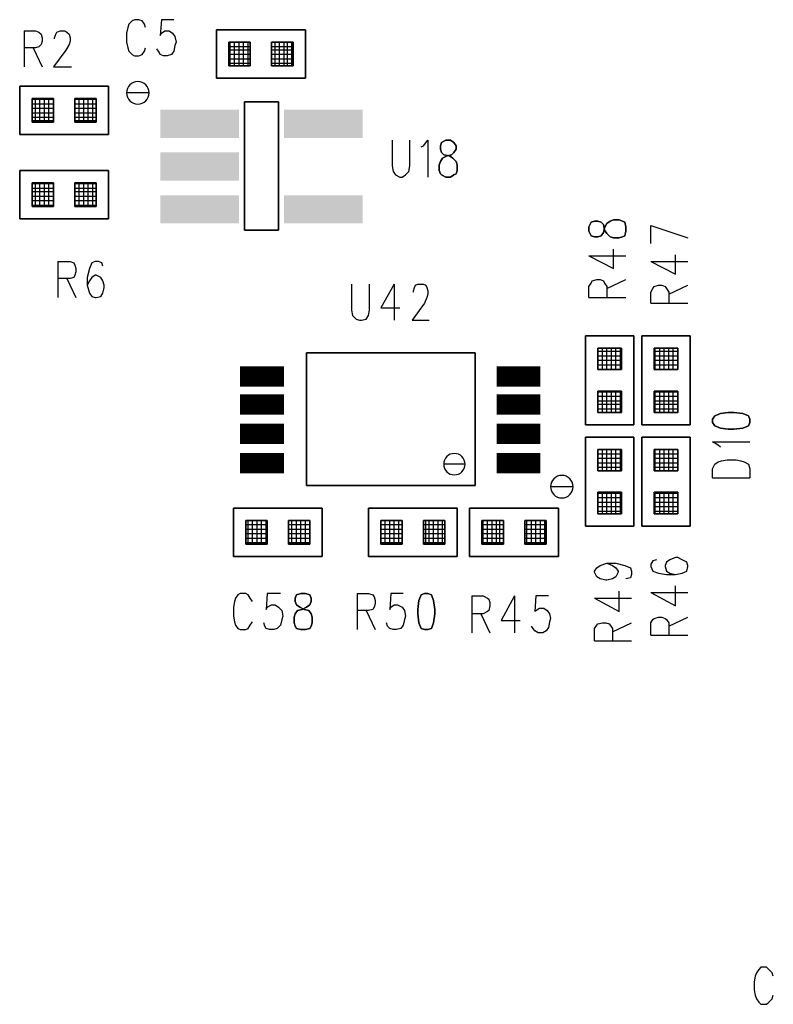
# Model space of a CAD drawing. Extents: x 12 to 27.9, y 10.8 to 21.2.
# Tile 22 of 32: x 21.268 to 21.938, y 15.033 to 15.908. Entities that reach past the tile are written whole.
import ezdxf

# ---------------------------------------------------------------- set-up
doc = ezdxf.new("R2010")
doc.units = 0
doc.layers.add('ASSYDWGBOT_pho', color=1, linetype='CONTINUOUS')

msp = doc.modelspace()

# ---------------------------------------------------------------- linework, layer by layer
at = {"layer": 'ASSYDWGBOT_pho'}
for points in [[(21.37, 15.908), (21.368, 15.907)], [(21.374, 15.908), (21.37, 15.908)], [(21.377, 15.907), (21.374, 15.908)], [(21.394, 15.908), (21.393, 15.894)], [(21.405, 15.908), (21.394, 15.908)], [(21.364, 15.901), (21.363, 15.896)], [(21.365, 15.904), (21.364, 15.901)], [(21.368, 15.907), (21.365, 15.904)], [(21.379, 15.904), (21.377, 15.907)], [(21.38, 15.901), (21.379, 15.904)], [(21.272, 15.898), (21.272, 15.866)], [(21.272, 15.898), (21.282, 15.898)], [(21.282, 15.898), (21.285, 15.897)], [(21.285, 15.897), (21.287, 15.895)], [(21.287, 15.895), (21.288, 15.892)], [(21.288, 15.892), (21.288, 15.889)], [(21.299, 15.892), (21.3, 15.895)], [(21.299, 15.891), (21.299, 15.892)], [(21.3, 15.895), (21.301, 15.897)], [(21.301, 15.897), (21.304, 15.898)], [(21.304, 15.898), (21.308, 15.898)], [(21.308, 15.898), (21.31, 15.897)], [(21.31, 15.897), (21.312, 15.895)], [(21.312, 15.895), (21.313, 15.892)], [(21.313, 15.892), (21.313, 15.889)], [(21.363, 15.896), (21.363, 15.888)], [(21.393, 15.894), (21.394, 15.896)], [(21.394, 15.896), (21.397, 15.898)], [(21.397, 15.898), (21.401, 15.898)], [(21.401, 15.898), (21.404, 15.896)], [(21.404, 15.896), (21.406, 15.893)], [(21.406, 15.893), (21.407, 15.888)], [(21.282, 15.883), (21.272, 15.883)], [(21.28, 15.883), (21.288, 15.866)], [(21.285, 15.884), (21.282, 15.883)], [(21.287, 15.886), (21.285, 15.884)], [(21.288, 15.889), (21.287, 15.886)], [(21.312, 15.886), (21.309, 15.881)], [(21.313, 15.889), (21.312, 15.886)], [(21.363, 15.888), (21.364, 15.883)], [(21.364, 15.883), (21.365, 15.88)], [(21.379, 15.88), (21.38, 15.883)], [(21.392, 15.879), (21.39, 15.882)], [(21.406, 15.885), (21.405, 15.88)], [(21.407, 15.888), (21.406, 15.885)], [(21.473, 15.884), (21.454, 15.884)], [(21.473, 15.884), (21.454, 15.884)], [(21.455, 15.867), (21.455, 15.888)], [(21.455, 15.867), (21.455, 15.888)], [(21.459, 15.867), (21.459, 15.888)], [(21.459, 15.867), (21.459, 15.888)], [(21.463, 15.867), (21.463, 15.888)], [(21.463, 15.867), (21.463, 15.888)], [(21.467, 15.867), (21.467, 15.888)], [(21.467, 15.867), (21.467, 15.888)], [(21.471, 15.867), (21.471, 15.888)], [(21.471, 15.867), (21.471, 15.888)], [(21.511, 15.884), (21.492, 15.884)], [(21.511, 15.884), (21.492, 15.884)], [(21.495, 15.867), (21.495, 15.888)], [(21.495, 15.867), (21.495, 15.888)], [(21.499, 15.867), (21.499, 15.888)], [(21.499, 15.867), (21.499, 15.888)], [(21.503, 15.867), (21.503, 15.888)], [(21.503, 15.867), (21.503, 15.888)], [(21.506, 15.867), (21.506, 15.888)], [(21.506, 15.867), (21.506, 15.888)], [(21.51, 15.867), (21.51, 15.888)], [(21.51, 15.867), (21.51, 15.888)], [(21.309, 15.881), (21.298, 15.866)], [(21.365, 15.88), (21.368, 15.877)], [(21.368, 15.877), (21.37, 15.876)], [(21.37, 15.876), (21.374, 15.876)], [(21.374, 15.876), (21.377, 15.877)], [(21.377, 15.877), (21.379, 15.88)], [(21.393, 15.877), (21.392, 15.879)], [(21.396, 15.876), (21.393, 15.877)], [(21.399, 15.876), (21.396, 15.876)], [(21.403, 15.877), (21.399, 15.876)], [(21.405, 15.88), (21.403, 15.877)], [(21.473, 15.881), (21.454, 15.881)], [(21.473, 15.881), (21.454, 15.881)], [(21.473, 15.877), (21.454, 15.877)], [(21.473, 15.877), (21.454, 15.877)], [(21.473, 15.873), (21.454, 15.873)], [(21.473, 15.873), (21.454, 15.873)], [(21.511, 15.881), (21.492, 15.881)], [(21.511, 15.881), (21.492, 15.881)], [(21.511, 15.877), (21.492, 15.877)], [(21.511, 15.877), (21.492, 15.877)], [(21.511, 15.873), (21.492, 15.873)], [(21.511, 15.873), (21.492, 15.873)], [(21.298, 15.866), (21.314, 15.866)], [(21.473, 15.869), (21.454, 15.869)], [(21.473, 15.869), (21.454, 15.869)], [(21.511, 15.869), (21.492, 15.869)], [(21.511, 15.869), (21.492, 15.869)], [(21.282, 15.817), (21.282, 15.838)], [(21.282, 15.817), (21.282, 15.838)], [(21.286, 15.817), (21.286, 15.838)], [(21.286, 15.817), (21.286, 15.838)], [(21.29, 15.817), (21.29, 15.838)], [(21.29, 15.817), (21.29, 15.838)], [(21.294, 15.817), (21.294, 15.838)], [(21.294, 15.817), (21.294, 15.838)], [(21.298, 15.817), (21.298, 15.838)], [(21.298, 15.817), (21.298, 15.838)], [(21.317, 15.817), (21.317, 15.838)], [(21.317, 15.817), (21.317, 15.838)], [(21.321, 15.817), (21.321, 15.838)], [(21.321, 15.817), (21.321, 15.838)], [(21.325, 15.817), (21.325, 15.838)], [(21.325, 15.817), (21.325, 15.838)], [(21.329, 15.817), (21.329, 15.838)], [(21.329, 15.817), (21.329, 15.838)], [(21.333, 15.817), (21.333, 15.838)], [(21.333, 15.817), (21.333, 15.838)], [(21.298, 15.837), (21.279, 15.837)], [(21.298, 15.837), (21.279, 15.837)], [(21.298, 15.833), (21.279, 15.833)], [(21.298, 15.833), (21.279, 15.833)], [(21.298, 15.829), (21.279, 15.829)], [(21.298, 15.829), (21.279, 15.829)], [(21.336, 15.837), (21.317, 15.837)], [(21.336, 15.837), (21.317, 15.837)], [(21.336, 15.833), (21.317, 15.833)], [(21.336, 15.833), (21.317, 15.833)], [(21.336, 15.829), (21.317, 15.829)], [(21.336, 15.829), (21.317, 15.829)], [(21.298, 15.825), (21.279, 15.825)], [(21.298, 15.825), (21.279, 15.825)], [(21.298, 15.821), (21.279, 15.821)], [(21.298, 15.821), (21.279, 15.821)], [(21.336, 15.825), (21.317, 15.825)], [(21.336, 15.825), (21.317, 15.825)], [(21.336, 15.821), (21.317, 15.821)], [(21.336, 15.821), (21.317, 15.821)], [(21.298, 15.818), (21.279, 15.818)], [(21.298, 15.818), (21.279, 15.818)], [(21.336, 15.818), (21.317, 15.818)], [(21.336, 15.818), (21.317, 15.818)], [(21.599, 15.801), (21.599, 15.778)], [(21.615, 15.778), (21.615, 15.801)], [(21.625, 15.795), (21.627, 15.796)], [(21.627, 15.796), (21.631, 15.801)], [(21.631, 15.801), (21.631, 15.768)], [(21.599, 15.778), (21.6, 15.773)], [(21.614, 15.773), (21.615, 15.778)], [(21.6, 15.773), (21.602, 15.77)], [(21.602, 15.77), (21.606, 15.768)], [(21.606, 15.768), (21.608, 15.768)], [(21.608, 15.768), (21.611, 15.77)], [(21.611, 15.77), (21.614, 15.773)], [(21.298, 15.762), (21.279, 15.762)], [(21.298, 15.762), (21.279, 15.762)], [(21.282, 15.742), (21.282, 15.763)], [(21.282, 15.742), (21.282, 15.763)], [(21.286, 15.742), (21.286, 15.763)], [(21.286, 15.742), (21.286, 15.763)], [(21.29, 15.742), (21.29, 15.763)], [(21.29, 15.742), (21.29, 15.763)], [(21.294, 15.742), (21.294, 15.763)], [(21.294, 15.742), (21.294, 15.763)], [(21.298, 15.742), (21.298, 15.763)], [(21.298, 15.742), (21.298, 15.763)], [(21.317, 15.742), (21.317, 15.763)], [(21.317, 15.742), (21.317, 15.763)], [(21.336, 15.762), (21.317, 15.762)], [(21.336, 15.762), (21.317, 15.762)], [(21.321, 15.742), (21.321, 15.763)], [(21.321, 15.742), (21.321, 15.763)], [(21.325, 15.742), (21.325, 15.763)], [(21.325, 15.742), (21.325, 15.763)], [(21.329, 15.742), (21.329, 15.763)], [(21.329, 15.742), (21.329, 15.763)], [(21.333, 15.742), (21.333, 15.763)], [(21.333, 15.742), (21.333, 15.763)], [(21.298, 15.758), (21.279, 15.758)], [(21.298, 15.758), (21.279, 15.758)], [(21.298, 15.755), (21.279, 15.755)], [(21.298, 15.755), (21.279, 15.755)], [(21.298, 15.751), (21.279, 15.751)], [(21.298, 15.751), (21.279, 15.751)], [(21.336, 15.758), (21.317, 15.758)], [(21.336, 15.758), (21.317, 15.758)], [(21.336, 15.755), (21.317, 15.755)], [(21.336, 15.755), (21.317, 15.755)], [(21.336, 15.751), (21.317, 15.751)], [(21.336, 15.751), (21.317, 15.751)], [(21.298, 15.747), (21.279, 15.747)], [(21.298, 15.747), (21.279, 15.747)], [(21.298, 15.743), (21.279, 15.743)], [(21.298, 15.743), (21.279, 15.743)], [(21.336, 15.747), (21.317, 15.747)], [(21.336, 15.747), (21.317, 15.747)], [(21.336, 15.743), (21.317, 15.743)], [(21.336, 15.743), (21.317, 15.743)], [(21.829, 15.725), (21.862, 15.714)], [(21.829, 15.709), (21.829, 15.725)], [(21.774, 15.698), (21.796, 15.687)], [(21.774, 15.698), (21.807, 15.698)], [(21.796, 15.687), (21.796, 15.704)], [(21.851, 15.682), (21.851, 15.699)], [(21.302, 15.693), (21.302, 15.661)], [(21.302, 15.693), (21.313, 15.693)], [(21.313, 15.693), (21.316, 15.692)], [(21.316, 15.692), (21.317, 15.69)], [(21.317, 15.69), (21.318, 15.687)], [(21.332, 15.692), (21.33, 15.687)], [(21.335, 15.693), (21.332, 15.692)], [(21.338, 15.693), (21.335, 15.693)], [(21.341, 15.692), (21.338, 15.693)], [(21.342, 15.689), (21.341, 15.692)], [(21.829, 15.693), (21.851, 15.682)], [(21.829, 15.693), (21.862, 15.693)], [(21.317, 15.681), (21.316, 15.679)], [(21.318, 15.684), (21.317, 15.681)], [(21.318, 15.687), (21.318, 15.684)], [(21.33, 15.687), (21.328, 15.679)], [(21.335, 15.681), (21.332, 15.679)], [(21.336, 15.681), (21.335, 15.681)], [(21.34, 15.679), (21.336, 15.681)], [(21.313, 15.678), (21.302, 15.678)], [(21.31, 15.678), (21.318, 15.661)], [(21.316, 15.679), (21.313, 15.678)], [(21.328, 15.679), (21.328, 15.672)], [(21.33, 15.676), (21.328, 15.672)], [(21.328, 15.672), (21.33, 15.665)], [(21.332, 15.679), (21.33, 15.676)], [(21.342, 15.676), (21.34, 15.679)], [(21.343, 15.672), (21.342, 15.676)], [(21.343, 15.67), (21.343, 15.672)], [(21.563, 15.673), (21.563, 15.65)], [(21.579, 15.65), (21.579, 15.673)], [(21.601, 15.673), (21.589, 15.652)], [(21.601, 15.673), (21.601, 15.641)], [(21.619, 15.67), (21.62, 15.672)], [(21.62, 15.672), (21.622, 15.673)], [(21.622, 15.673), (21.627, 15.673)], [(21.627, 15.673), (21.629, 15.672)], [(21.629, 15.672), (21.63, 15.67)], [(21.774, 15.671), (21.776, 15.674)], [(21.776, 15.674), (21.777, 15.676)], [(21.777, 15.676), (21.781, 15.677)], [(21.781, 15.677), (21.784, 15.677)], [(21.784, 15.677), (21.787, 15.676)], [(21.787, 15.676), (21.788, 15.674)], [(21.788, 15.674), (21.79, 15.671)], [(21.79, 15.669), (21.807, 15.677)], [(21.832, 15.671), (21.836, 15.672)], [(21.836, 15.672), (21.839, 15.672)], [(21.839, 15.672), (21.842, 15.671)], [(21.845, 15.664), (21.862, 15.672)], [(21.33, 15.665), (21.332, 15.662)], [(21.34, 15.662), (21.342, 15.665)], [(21.342, 15.665), (21.343, 15.67)], [(21.618, 15.667), (21.619, 15.67)], [(21.618, 15.666), (21.618, 15.667)], [(21.63, 15.67), (21.631, 15.667)], [(21.631, 15.664), (21.63, 15.661)], [(21.631, 15.667), (21.631, 15.664)], [(21.774, 15.661), (21.774, 15.671)], [(21.79, 15.671), (21.79, 15.661)], [(21.829, 15.666), (21.831, 15.669)], [(21.829, 15.656), (21.829, 15.666)], [(21.831, 15.669), (21.832, 15.671)], [(21.842, 15.671), (21.843, 15.669)], [(21.843, 15.669), (21.845, 15.666)], [(21.845, 15.666), (21.845, 15.656)], [(21.332, 15.662), (21.335, 15.661)], [(21.335, 15.661), (21.336, 15.661)], [(21.336, 15.661), (21.34, 15.662)], [(21.628, 15.656), (21.617, 15.641)], [(21.63, 15.661), (21.628, 15.656)], [(21.774, 15.661), (21.807, 15.661)], [(21.829, 15.656), (21.862, 15.656)], [(21.563, 15.65), (21.564, 15.645)], [(21.578, 15.645), (21.579, 15.65)], [(21.589, 15.652), (21.606, 15.652)], [(21.564, 15.645), (21.567, 15.642)], [(21.567, 15.642), (21.57, 15.641)], [(21.57, 15.641), (21.572, 15.641)], [(21.572, 15.641), (21.576, 15.642)], [(21.576, 15.642), (21.578, 15.645)], [(21.617, 15.641), (21.632, 15.641)], [(21.782, 15.597), (21.782, 15.616)], [(21.782, 15.597), (21.782, 15.616)], [(21.803, 15.613), (21.782, 15.613)], [(21.803, 15.613), (21.782, 15.613)], [(21.786, 15.597), (21.786, 15.616)], [(21.786, 15.597), (21.786, 15.616)], [(21.79, 15.597), (21.79, 15.616)], [(21.79, 15.597), (21.79, 15.616)], [(21.794, 15.597), (21.794, 15.616)], [(21.794, 15.597), (21.794, 15.616)], [(21.798, 15.597), (21.798, 15.616)], [(21.798, 15.597), (21.798, 15.616)], [(21.802, 15.597), (21.802, 15.616)], [(21.802, 15.597), (21.802, 15.616)], [(21.853, 15.613), (21.832, 15.613)], [(21.853, 15.613), (21.832, 15.613)], [(21.833, 15.597), (21.833, 15.616)], [(21.833, 15.597), (21.833, 15.616)], [(21.837, 15.597), (21.837, 15.616)], [(21.837, 15.597), (21.837, 15.616)], [(21.841, 15.597), (21.841, 15.616)], [(21.841, 15.597), (21.841, 15.616)], [(21.845, 15.597), (21.845, 15.616)], [(21.845, 15.597), (21.845, 15.616)], [(21.849, 15.597), (21.849, 15.616)], [(21.849, 15.597), (21.849, 15.616)], [(21.853, 15.597), (21.853, 15.616)], [(21.853, 15.597), (21.853, 15.616)], [(21.803, 15.609), (21.782, 15.609)], [(21.803, 15.609), (21.782, 15.609)], [(21.803, 15.605), (21.782, 15.605)], [(21.803, 15.605), (21.782, 15.605)], [(21.853, 15.609), (21.832, 15.609)], [(21.853, 15.609), (21.832, 15.609)], [(21.853, 15.605), (21.832, 15.605)], [(21.853, 15.605), (21.832, 15.605)], [(21.803, 15.601), (21.782, 15.601)], [(21.803, 15.601), (21.782, 15.601)], [(21.803, 15.597), (21.782, 15.597)], [(21.803, 15.597), (21.782, 15.597)], [(21.853, 15.601), (21.832, 15.601)], [(21.853, 15.601), (21.832, 15.601)], [(21.853, 15.597), (21.832, 15.597)], [(21.853, 15.597), (21.832, 15.597)], [(21.782, 15.559), (21.782, 15.578)], [(21.782, 15.559), (21.782, 15.578)], [(21.803, 15.577), (21.782, 15.577)], [(21.803, 15.577), (21.782, 15.577)], [(21.786, 15.559), (21.786, 15.578)], [(21.786, 15.559), (21.786, 15.578)], [(21.79, 15.559), (21.79, 15.578)], [(21.79, 15.559), (21.79, 15.578)], [(21.794, 15.559), (21.794, 15.578)], [(21.794, 15.559), (21.794, 15.578)], [(21.798, 15.559), (21.798, 15.578)], [(21.798, 15.559), (21.798, 15.578)], [(21.802, 15.559), (21.802, 15.578)], [(21.802, 15.559), (21.802, 15.578)], [(21.853, 15.577), (21.832, 15.577)], [(21.853, 15.577), (21.832, 15.577)], [(21.833, 15.559), (21.833, 15.578)], [(21.833, 15.559), (21.833, 15.578)], [(21.837, 15.559), (21.837, 15.578)], [(21.837, 15.559), (21.837, 15.578)], [(21.841, 15.559), (21.841, 15.578)], [(21.841, 15.559), (21.841, 15.578)], [(21.845, 15.559), (21.845, 15.578)], [(21.845, 15.559), (21.845, 15.578)], [(21.849, 15.559), (21.849, 15.578)], [(21.849, 15.559), (21.849, 15.578)], [(21.853, 15.559), (21.853, 15.578)], [(21.853, 15.559), (21.853, 15.578)], [(21.803, 15.573), (21.782, 15.573)], [(21.803, 15.573), (21.782, 15.573)], [(21.803, 15.569), (21.782, 15.569)], [(21.803, 15.569), (21.782, 15.569)], [(21.853, 15.573), (21.832, 15.573)], [(21.853, 15.573), (21.832, 15.573)], [(21.853, 15.569), (21.832, 15.569)], [(21.853, 15.569), (21.832, 15.569)], [(21.803, 15.566), (21.782, 15.566)], [(21.803, 15.566), (21.782, 15.566)], [(21.803, 15.562), (21.782, 15.562)], [(21.803, 15.562), (21.782, 15.562)], [(21.853, 15.566), (21.832, 15.566)], [(21.853, 15.566), (21.832, 15.566)], [(21.853, 15.562), (21.832, 15.562)], [(21.853, 15.562), (21.832, 15.562)], [(21.889, 15.53), (21.884, 15.533)], [(21.884, 15.533), (21.917, 15.533)], [(21.803, 15.526), (21.782, 15.526)], [(21.782, 15.507), (21.782, 15.526)], [(21.803, 15.526), (21.782, 15.526)], [(21.782, 15.507), (21.782, 15.526)], [(21.786, 15.507), (21.786, 15.526)], [(21.786, 15.507), (21.786, 15.526)], [(21.79, 15.507), (21.79, 15.526)], [(21.79, 15.507), (21.79, 15.526)], [(21.794, 15.507), (21.794, 15.526)], [(21.794, 15.507), (21.794, 15.526)], [(21.798, 15.507), (21.798, 15.526)], [(21.798, 15.507), (21.798, 15.526)], [(21.802, 15.507), (21.802, 15.526)], [(21.802, 15.507), (21.802, 15.526)], [(21.853, 15.526), (21.832, 15.526)], [(21.853, 15.526), (21.832, 15.526)], [(21.833, 15.507), (21.833, 15.526)], [(21.833, 15.507), (21.833, 15.526)], [(21.837, 15.507), (21.837, 15.526)], [(21.837, 15.507), (21.837, 15.526)], [(21.841, 15.507), (21.841, 15.526)], [(21.841, 15.507), (21.841, 15.526)], [(21.845, 15.507), (21.845, 15.526)], [(21.845, 15.507), (21.845, 15.526)], [(21.849, 15.507), (21.849, 15.526)], [(21.849, 15.507), (21.849, 15.526)], [(21.853, 15.507), (21.853, 15.526)], [(21.853, 15.507), (21.853, 15.526)], [(21.891, 15.528), (21.889, 15.53)], [(21.803, 15.522), (21.782, 15.522)], [(21.803, 15.522), (21.782, 15.522)], [(21.803, 15.518), (21.782, 15.518)], [(21.803, 15.518), (21.782, 15.518)], [(21.803, 15.514), (21.782, 15.514)], [(21.803, 15.514), (21.782, 15.514)], [(21.853, 15.522), (21.832, 15.522)], [(21.853, 15.522), (21.832, 15.522)], [(21.853, 15.518), (21.832, 15.518)], [(21.853, 15.518), (21.832, 15.518)], [(21.853, 15.514), (21.832, 15.514)], [(21.853, 15.514), (21.832, 15.514)], [(21.886, 15.513), (21.889, 15.515)], [(21.889, 15.515), (21.892, 15.516)], [(21.892, 15.516), (21.897, 15.517)], [(21.897, 15.517), (21.905, 15.517)], [(21.905, 15.517), (21.909, 15.516)], [(21.909, 15.516), (21.912, 15.515)], [(21.912, 15.515), (21.916, 15.513)], [(21.803, 15.51), (21.782, 15.51)], [(21.803, 15.51), (21.782, 15.51)], [(21.853, 15.51), (21.832, 15.51)], [(21.853, 15.51), (21.832, 15.51)], [(21.884, 15.509), (21.886, 15.513)], [(21.884, 15.501), (21.884, 15.509)], [(21.916, 15.513), (21.917, 15.509)], [(21.917, 15.509), (21.917, 15.501)], [(21.884, 15.501), (21.917, 15.501)], [(21.782, 15.469), (21.782, 15.488)], [(21.782, 15.469), (21.782, 15.488)], [(21.786, 15.469), (21.786, 15.488)], [(21.786, 15.469), (21.786, 15.488)], [(21.79, 15.469), (21.79, 15.488)], [(21.79, 15.469), (21.79, 15.488)], [(21.794, 15.469), (21.794, 15.488)], [(21.794, 15.469), (21.794, 15.488)], [(21.798, 15.469), (21.798, 15.488)], [(21.798, 15.469), (21.798, 15.488)], [(21.802, 15.469), (21.802, 15.488)], [(21.802, 15.469), (21.802, 15.488)], [(21.833, 15.469), (21.833, 15.488)], [(21.833, 15.469), (21.833, 15.488)], [(21.837, 15.469), (21.837, 15.488)], [(21.837, 15.469), (21.837, 15.488)], [(21.841, 15.469), (21.841, 15.488)], [(21.841, 15.469), (21.841, 15.488)], [(21.845, 15.469), (21.845, 15.488)], [(21.845, 15.469), (21.845, 15.488)], [(21.849, 15.469), (21.849, 15.488)], [(21.849, 15.469), (21.849, 15.488)], [(21.853, 15.469), (21.853, 15.488)], [(21.853, 15.469), (21.853, 15.488)], [(21.803, 15.487), (21.782, 15.487)], [(21.803, 15.487), (21.782, 15.487)], [(21.803, 15.483), (21.782, 15.483)], [(21.803, 15.483), (21.782, 15.483)], [(21.803, 15.479), (21.782, 15.479)], [(21.803, 15.479), (21.782, 15.479)], [(21.853, 15.487), (21.832, 15.487)], [(21.853, 15.487), (21.832, 15.487)], [(21.853, 15.483), (21.832, 15.483)], [(21.853, 15.483), (21.832, 15.483)], [(21.853, 15.479), (21.832, 15.479)], [(21.853, 15.479), (21.832, 15.479)], [(21.803, 15.475), (21.782, 15.475)], [(21.803, 15.475), (21.782, 15.475)], [(21.803, 15.471), (21.782, 15.471)], [(21.803, 15.471), (21.782, 15.471)], [(21.853, 15.475), (21.832, 15.475)], [(21.853, 15.475), (21.832, 15.475)], [(21.853, 15.471), (21.832, 15.471)], [(21.853, 15.471), (21.832, 15.471)], [(21.488, 15.463), (21.469, 15.463)], [(21.488, 15.463), (21.469, 15.463)], [(21.471, 15.442), (21.471, 15.463)], [(21.471, 15.442), (21.471, 15.463)], [(21.475, 15.442), (21.475, 15.463)], [(21.475, 15.442), (21.475, 15.463)], [(21.479, 15.442), (21.479, 15.463)], [(21.479, 15.442), (21.479, 15.463)], [(21.483, 15.442), (21.483, 15.463)], [(21.483, 15.442), (21.483, 15.463)], [(21.487, 15.442), (21.487, 15.463)], [(21.487, 15.442), (21.487, 15.463)], [(21.526, 15.463), (21.507, 15.463)], [(21.526, 15.463), (21.507, 15.463)], [(21.51, 15.442), (21.51, 15.463)], [(21.51, 15.442), (21.51, 15.463)], [(21.514, 15.442), (21.514, 15.463)], [(21.514, 15.442), (21.514, 15.463)], [(21.518, 15.442), (21.518, 15.463)], [(21.518, 15.442), (21.518, 15.463)], [(21.522, 15.442), (21.522, 15.463)], [(21.522, 15.442), (21.522, 15.463)], [(21.608, 15.463), (21.589, 15.463)], [(21.589, 15.442), (21.589, 15.463)], [(21.608, 15.463), (21.589, 15.463)], [(21.589, 15.442), (21.589, 15.463)], [(21.593, 15.442), (21.593, 15.463)], [(21.593, 15.442), (21.593, 15.463)], [(21.597, 15.442), (21.597, 15.463)], [(21.597, 15.442), (21.597, 15.463)], [(21.601, 15.442), (21.601, 15.463)], [(21.601, 15.442), (21.601, 15.463)], [(21.605, 15.442), (21.605, 15.463)], [(21.605, 15.442), (21.605, 15.463)], [(21.646, 15.463), (21.627, 15.463)], [(21.646, 15.463), (21.627, 15.463)], [(21.629, 15.442), (21.629, 15.463)], [(21.629, 15.442), (21.629, 15.463)], [(21.632, 15.442), (21.632, 15.463)], [(21.632, 15.442), (21.632, 15.463)], [(21.636, 15.442), (21.636, 15.463)], [(21.636, 15.442), (21.636, 15.463)], [(21.64, 15.442), (21.64, 15.463)], [(21.64, 15.442), (21.64, 15.463)], [(21.644, 15.442), (21.644, 15.463)], [(21.644, 15.442), (21.644, 15.463)], [(21.698, 15.463), (21.679, 15.463)], [(21.698, 15.463), (21.679, 15.463)], [(21.68, 15.442), (21.68, 15.463)], [(21.68, 15.442), (21.68, 15.463)], [(21.684, 15.442), (21.684, 15.463)], [(21.684, 15.442), (21.684, 15.463)], [(21.688, 15.442), (21.688, 15.463)], [(21.688, 15.442), (21.688, 15.463)], [(21.692, 15.442), (21.692, 15.463)], [(21.692, 15.442), (21.692, 15.463)], [(21.695, 15.442), (21.695, 15.463)], [(21.695, 15.442), (21.695, 15.463)], [(21.736, 15.463), (21.717, 15.463)], [(21.736, 15.463), (21.717, 15.463)], [(21.719, 15.442), (21.719, 15.463)], [(21.719, 15.442), (21.719, 15.463)], [(21.723, 15.442), (21.723, 15.463)], [(21.723, 15.442), (21.723, 15.463)], [(21.727, 15.442), (21.727, 15.463)], [(21.727, 15.442), (21.727, 15.463)], [(21.731, 15.442), (21.731, 15.463)], [(21.731, 15.442), (21.731, 15.463)], [(21.735, 15.442), (21.735, 15.463)], [(21.735, 15.442), (21.735, 15.463)], [(21.488, 15.459), (21.469, 15.459)], [(21.488, 15.459), (21.469, 15.459)], [(21.488, 15.455), (21.469, 15.455)], [(21.488, 15.455), (21.469, 15.455)], [(21.526, 15.459), (21.507, 15.459)], [(21.526, 15.459), (21.507, 15.459)], [(21.526, 15.455), (21.507, 15.455)], [(21.526, 15.455), (21.507, 15.455)], [(21.608, 15.459), (21.589, 15.459)], [(21.608, 15.459), (21.589, 15.459)], [(21.608, 15.455), (21.589, 15.455)], [(21.608, 15.455), (21.589, 15.455)], [(21.646, 15.459), (21.627, 15.459)], [(21.646, 15.459), (21.627, 15.459)], [(21.646, 15.455), (21.627, 15.455)], [(21.646, 15.455), (21.627, 15.455)], [(21.698, 15.459), (21.679, 15.459)], [(21.698, 15.459), (21.679, 15.459)], [(21.698, 15.455), (21.679, 15.455)], [(21.698, 15.455), (21.679, 15.455)], [(21.736, 15.459), (21.717, 15.459)], [(21.736, 15.459), (21.717, 15.459)], [(21.736, 15.455), (21.717, 15.455)], [(21.736, 15.455), (21.717, 15.455)], [(21.488, 15.451), (21.469, 15.451)], [(21.488, 15.451), (21.469, 15.451)], [(21.488, 15.447), (21.469, 15.447)], [(21.488, 15.447), (21.469, 15.447)], [(21.526, 15.451), (21.507, 15.451)], [(21.526, 15.451), (21.507, 15.451)], [(21.526, 15.447), (21.507, 15.447)], [(21.526, 15.447), (21.507, 15.447)], [(21.608, 15.451), (21.589, 15.451)], [(21.608, 15.451), (21.589, 15.451)], [(21.608, 15.447), (21.589, 15.447)], [(21.608, 15.447), (21.589, 15.447)], [(21.646, 15.451), (21.627, 15.451)], [(21.646, 15.451), (21.627, 15.451)], [(21.646, 15.447), (21.627, 15.447)], [(21.646, 15.447), (21.627, 15.447)], [(21.698, 15.451), (21.679, 15.451)], [(21.698, 15.451), (21.679, 15.451)], [(21.698, 15.447), (21.679, 15.447)], [(21.698, 15.447), (21.679, 15.447)], [(21.736, 15.451), (21.717, 15.451)], [(21.736, 15.451), (21.717, 15.451)], [(21.736, 15.447), (21.717, 15.447)], [(21.736, 15.447), (21.717, 15.447)], [(21.488, 15.443), (21.469, 15.443)], [(21.488, 15.443), (21.469, 15.443)], [(21.526, 15.443), (21.507, 15.443)], [(21.526, 15.443), (21.507, 15.443)], [(21.608, 15.443), (21.589, 15.443)], [(21.608, 15.443), (21.589, 15.443)], [(21.646, 15.443), (21.627, 15.443)], [(21.646, 15.443), (21.627, 15.443)], [(21.698, 15.443), (21.679, 15.443)], [(21.698, 15.443), (21.679, 15.443)], [(21.736, 15.443), (21.717, 15.443)], [(21.736, 15.443), (21.717, 15.443)], [(21.831, 15.427), (21.829, 15.424)], [(21.834, 15.428), (21.831, 15.427)], [(21.846, 15.428), (21.843, 15.426)], [(21.851, 15.43), (21.846, 15.428)], [(21.853, 15.43), (21.851, 15.43)], [(21.857, 15.428), (21.853, 15.43)], [(21.861, 15.426), (21.857, 15.428)], [(21.779, 15.418), (21.781, 15.421)], [(21.779, 15.417), (21.779, 15.418)], [(21.781, 15.421), (21.784, 15.423)], [(21.784, 15.423), (21.79, 15.425)], [(21.79, 15.425), (21.795, 15.423)], [(21.79, 15.425), (21.798, 15.425)], [(21.795, 15.423), (21.798, 15.421)], [(21.798, 15.425), (21.806, 15.423)], [(21.798, 15.421), (21.8, 15.418)], [(21.8, 15.418), (21.8, 15.417)], [(21.806, 15.423), (21.811, 15.421)], [(21.811, 15.421), (21.812, 15.418)], [(21.812, 15.418), (21.812, 15.415)], [(21.829, 15.424), (21.829, 15.422)], [(21.829, 15.422), (21.831, 15.418)], [(21.831, 15.418), (21.836, 15.416)], [(21.843, 15.426), (21.842, 15.423)], [(21.842, 15.423), (21.842, 15.422)], [(21.842, 15.422), (21.843, 15.418)], [(21.843, 15.418), (21.846, 15.416)], [(21.857, 15.416), (21.861, 15.418)], [(21.862, 15.423), (21.861, 15.426)], [(21.861, 15.418), (21.862, 15.422)], [(21.862, 15.422), (21.862, 15.423)], [(21.781, 15.413), (21.779, 15.417)], [(21.784, 15.411), (21.781, 15.413)], [(21.789, 15.41), (21.784, 15.411)], [(21.79, 15.41), (21.789, 15.41)], [(21.795, 15.411), (21.79, 15.41)], [(21.798, 15.413), (21.795, 15.411)], [(21.8, 15.417), (21.798, 15.413)], [(21.811, 15.412), (21.807, 15.411)], [(21.812, 15.415), (21.811, 15.412)], [(21.836, 15.416), (21.843, 15.415)], [(21.843, 15.415), (21.851, 15.415)], [(21.846, 15.416), (21.851, 15.415)], [(21.851, 15.415), (21.857, 15.416)], [(21.851, 15.387), (21.851, 15.405)], [(21.46, 15.394), (21.459, 15.391)], [(21.462, 15.397), (21.46, 15.394)], [(21.464, 15.398), (21.462, 15.397)], [(21.469, 15.398), (21.464, 15.398)], [(21.471, 15.397), (21.469, 15.398)], [(21.473, 15.394), (21.471, 15.397)], [(21.475, 15.391), (21.473, 15.394)], [(21.488, 15.398), (21.487, 15.384)], [(21.5, 15.398), (21.488, 15.398)], [(21.568, 15.398), (21.568, 15.366)], [(21.568, 15.398), (21.578, 15.398)], [(21.578, 15.398), (21.582, 15.397)], [(21.582, 15.397), (21.583, 15.395)], [(21.583, 15.395), (21.584, 15.392)], [(21.584, 15.392), (21.584, 15.389)], [(21.598, 15.398), (21.597, 15.384)], [(21.609, 15.398), (21.598, 15.398)], [(21.67, 15.396), (21.67, 15.363)], [(21.67, 15.396), (21.68, 15.396)], [(21.68, 15.396), (21.684, 15.394)], [(21.684, 15.394), (21.685, 15.393)], [(21.685, 15.393), (21.686, 15.39)], [(21.708, 15.396), (21.696, 15.374)], [(21.708, 15.396), (21.708, 15.363)], [(21.727, 15.396), (21.726, 15.382)], [(21.738, 15.396), (21.727, 15.396)], [(21.779, 15.394), (21.801, 15.382)], [(21.779, 15.394), (21.812, 15.394)], [(21.801, 15.382), (21.801, 15.4)], [(21.829, 15.399), (21.851, 15.387)], [(21.829, 15.399), (21.862, 15.399)], [(21.459, 15.391), (21.458, 15.386)], [(21.458, 15.386), (21.458, 15.378)], [(21.487, 15.384), (21.488, 15.386)], [(21.488, 15.386), (21.492, 15.388)], [(21.492, 15.388), (21.495, 15.388)], [(21.495, 15.388), (21.498, 15.386)], [(21.498, 15.386), (21.501, 15.383)], [(21.501, 15.383), (21.502, 15.378)], [(21.578, 15.383), (21.568, 15.383)], [(21.576, 15.383), (21.584, 15.366)], [(21.582, 15.384), (21.578, 15.383)], [(21.583, 15.386), (21.582, 15.384)], [(21.584, 15.389), (21.583, 15.386)], [(21.597, 15.384), (21.598, 15.386)], [(21.598, 15.386), (21.601, 15.388)], [(21.601, 15.388), (21.604, 15.388)], [(21.604, 15.388), (21.608, 15.386)], [(21.608, 15.386), (21.61, 15.383)], [(21.61, 15.383), (21.611, 15.378)], [(21.685, 15.383), (21.684, 15.382)], [(21.686, 15.387), (21.685, 15.383)], [(21.686, 15.39), (21.686, 15.387)], [(21.726, 15.382), (21.727, 15.383)], [(21.727, 15.383), (21.73, 15.385)], [(21.73, 15.385), (21.734, 15.385)], [(21.734, 15.385), (21.737, 15.383)], [(21.737, 15.383), (21.739, 15.38)], [(21.458, 15.378), (21.459, 15.373)], [(21.501, 15.375), (21.5, 15.37)], [(21.502, 15.378), (21.501, 15.375)], [(21.61, 15.375), (21.609, 15.37)], [(21.611, 15.378), (21.61, 15.375)], [(21.68, 15.38), (21.67, 15.38)], [(21.678, 15.38), (21.686, 15.363)], [(21.684, 15.382), (21.68, 15.38)], [(21.696, 15.374), (21.713, 15.374)], [(21.739, 15.38), (21.74, 15.376)], [(21.74, 15.376), (21.739, 15.373)], [(21.829, 15.372), (21.831, 15.375)], [(21.831, 15.375), (21.832, 15.376)], [(21.832, 15.376), (21.836, 15.377)], [(21.836, 15.377), (21.839, 15.377)], [(21.839, 15.377), (21.842, 15.376)], [(21.842, 15.376), (21.843, 15.375)], [(21.843, 15.375), (21.845, 15.372)], [(21.845, 15.369), (21.862, 15.377)], [(21.459, 15.373), (21.46, 15.37)], [(21.46, 15.37), (21.462, 15.367)], [(21.462, 15.367), (21.464, 15.366)], [(21.464, 15.366), (21.469, 15.366)], [(21.469, 15.366), (21.471, 15.367)], [(21.471, 15.367), (21.473, 15.37)], [(21.473, 15.37), (21.475, 15.373)], [(21.486, 15.369), (21.485, 15.372)], [(21.487, 15.367), (21.486, 15.369)], [(21.49, 15.366), (21.487, 15.367)], [(21.494, 15.366), (21.49, 15.366)], [(21.497, 15.367), (21.494, 15.366)], [(21.5, 15.37), (21.497, 15.367)], [(21.595, 15.369), (21.594, 15.372)], [(21.597, 15.367), (21.595, 15.369)], [(21.6, 15.366), (21.597, 15.367)], [(21.603, 15.366), (21.6, 15.366)], [(21.607, 15.367), (21.603, 15.366)], [(21.609, 15.37), (21.607, 15.367)], [(21.725, 15.366), (21.723, 15.369)], [(21.726, 15.365), (21.725, 15.366)], [(21.738, 15.368), (21.736, 15.365)], [(21.739, 15.373), (21.738, 15.368)], [(21.779, 15.367), (21.781, 15.37)], [(21.779, 15.356), (21.779, 15.367)], [(21.781, 15.37), (21.782, 15.371)], [(21.782, 15.371), (21.786, 15.372)], [(21.786, 15.372), (21.789, 15.372)], [(21.789, 15.372), (21.792, 15.371)], [(21.792, 15.371), (21.793, 15.37)], [(21.793, 15.37), (21.795, 15.367)], [(21.795, 15.364), (21.812, 15.372)], [(21.795, 15.367), (21.795, 15.356)], [(21.829, 15.361), (21.829, 15.372)], [(21.845, 15.372), (21.845, 15.361)], [(21.729, 15.363), (21.726, 15.365)], [(21.733, 15.363), (21.729, 15.363)], [(21.736, 15.365), (21.733, 15.363)], [(21.829, 15.361), (21.862, 15.361)], [(21.779, 15.356), (21.812, 15.356)], [(21.923, 15.061), (21.922, 15.058)], [(21.925, 15.064), (21.923, 15.061)], [(21.927, 15.066), (21.925, 15.064)], [(21.932, 15.066), (21.927, 15.066)], [(21.934, 15.064), (21.932, 15.066)], [(21.937, 15.061), (21.934, 15.064)], [(21.938, 15.058), (21.937, 15.061)], [(21.922, 15.058), (21.921, 15.053)], [(21.921, 15.053), (21.921, 15.046)], [(21.921, 15.046), (21.922, 15.041)], [(21.922, 15.041), (21.923, 15.038)], [(21.923, 15.038), (21.925, 15.035)], [(21.925, 15.035), (21.927, 15.033)], [(21.927, 15.033), (21.932, 15.033)], [(21.932, 15.033), (21.934, 15.035)], [(21.934, 15.035), (21.937, 15.038)], [(21.937, 15.038), (21.938, 15.041)]]:
    msp.add_lwpolyline(points, dxfattribs=at)
for points in [[(21.443, 15.856), (21.443, 15.899)], [(21.443, 15.899), (21.522, 15.899)], [(21.522, 15.899), (21.522, 15.856)], [(21.473, 15.888), (21.454, 15.888)], [(21.454, 15.888), (21.454, 15.867)], [(21.473, 15.888), (21.454, 15.888)], [(21.454, 15.888), (21.454, 15.867)], [(21.473, 15.867), (21.473, 15.888)], [(21.473, 15.867), (21.473, 15.888)], [(21.511, 15.888), (21.492, 15.888)], [(21.492, 15.888), (21.492, 15.867)], [(21.511, 15.888), (21.492, 15.888)], [(21.492, 15.888), (21.492, 15.867)], [(21.511, 15.867), (21.511, 15.888)], [(21.511, 15.867), (21.511, 15.888)], [(21.454, 15.867), (21.473, 15.867)], [(21.454, 15.867), (21.473, 15.867)], [(21.492, 15.867), (21.511, 15.867)], [(21.492, 15.867), (21.511, 15.867)], [(21.522, 15.856), (21.443, 15.856)], [(21.268, 15.849), (21.347, 15.849)], [(21.268, 15.806), (21.268, 15.849)], [(21.347, 15.849), (21.347, 15.806)], [(21.298, 15.838), (21.279, 15.838)], [(21.279, 15.838), (21.279, 15.817)], [(21.298, 15.838), (21.279, 15.838)], [(21.279, 15.838), (21.279, 15.817)], [(21.298, 15.817), (21.298, 15.838)], [(21.298, 15.817), (21.298, 15.838)], [(21.336, 15.838), (21.317, 15.838)], [(21.317, 15.838), (21.317, 15.817)], [(21.336, 15.838), (21.317, 15.838)], [(21.317, 15.838), (21.317, 15.817)], [(21.336, 15.817), (21.336, 15.838)], [(21.336, 15.817), (21.336, 15.838)], [(21.468, 15.721), (21.468, 15.835)], [(21.468, 15.835), (21.498, 15.835)], [(21.498, 15.835), (21.498, 15.721)], [(21.279, 15.817), (21.298, 15.817)], [(21.279, 15.817), (21.298, 15.817)], [(21.317, 15.817), (21.336, 15.817)], [(21.317, 15.817), (21.336, 15.817)], [(21.347, 15.806), (21.268, 15.806)], [(21.643, 15.799), (21.642, 15.796)], [(21.642, 15.796), (21.642, 15.793)], [(21.647, 15.801), (21.643, 15.799)], [(21.651, 15.801), (21.647, 15.801)], [(21.654, 15.799), (21.651, 15.801)], [(21.656, 15.796), (21.654, 15.799)], [(21.656, 15.793), (21.656, 15.796)], [(21.642, 15.793), (21.643, 15.79)], [(21.643, 15.79), (21.645, 15.788)], [(21.644, 15.785), (21.648, 15.787)], [(21.645, 15.788), (21.65, 15.787)], [(21.648, 15.787), (21.652, 15.788)], [(21.65, 15.787), (21.653, 15.785)], [(21.652, 15.788), (21.654, 15.79)], [(21.654, 15.79), (21.656, 15.793)], [(21.641, 15.779), (21.642, 15.782)], [(21.641, 15.774), (21.641, 15.779)], [(21.642, 15.782), (21.644, 15.785)], [(21.653, 15.785), (21.656, 15.782)], [(21.656, 15.782), (21.657, 15.779)], [(21.657, 15.779), (21.657, 15.774)], [(21.268, 15.774), (21.347, 15.774)], [(21.268, 15.731), (21.268, 15.774)], [(21.347, 15.774), (21.347, 15.731)], [(21.642, 15.771), (21.641, 15.774)], [(21.643, 15.77), (21.642, 15.771)], [(21.647, 15.768), (21.643, 15.77)], [(21.651, 15.768), (21.647, 15.768)], [(21.654, 15.77), (21.651, 15.768)], [(21.656, 15.771), (21.654, 15.77)], [(21.657, 15.774), (21.656, 15.771)], [(21.298, 15.763), (21.279, 15.763)], [(21.279, 15.763), (21.279, 15.742)], [(21.298, 15.763), (21.279, 15.763)], [(21.279, 15.763), (21.279, 15.742)], [(21.298, 15.742), (21.298, 15.763)], [(21.298, 15.742), (21.298, 15.763)], [(21.336, 15.763), (21.317, 15.763)], [(21.317, 15.763), (21.317, 15.742)], [(21.336, 15.763), (21.317, 15.763)], [(21.317, 15.763), (21.317, 15.742)], [(21.336, 15.742), (21.336, 15.763)], [(21.336, 15.742), (21.336, 15.763)], [(21.279, 15.742), (21.298, 15.742)], [(21.279, 15.742), (21.298, 15.742)], [(21.317, 15.742), (21.336, 15.742)], [(21.317, 15.742), (21.336, 15.742)], [(21.347, 15.731), (21.268, 15.731)], [(21.776, 15.728), (21.774, 15.724)], [(21.774, 15.724), (21.774, 15.72)], [(21.779, 15.729), (21.776, 15.728)], [(21.782, 15.729), (21.779, 15.729)], [(21.785, 15.728), (21.782, 15.729)], [(21.787, 15.726), (21.785, 15.728)], [(21.788, 15.721), (21.787, 15.726)], [(21.788, 15.723), (21.79, 15.727)], [(21.79, 15.727), (21.793, 15.729)], [(21.793, 15.729), (21.796, 15.73)], [(21.796, 15.73), (21.801, 15.73)], [(21.801, 15.73), (21.804, 15.729)], [(21.804, 15.729), (21.806, 15.728)], [(21.806, 15.728), (21.807, 15.724)], [(21.807, 15.724), (21.807, 15.72)], [(21.498, 15.721), (21.468, 15.721)], [(21.774, 15.72), (21.776, 15.716)], [(21.776, 15.716), (21.779, 15.715)], [(21.782, 15.715), (21.785, 15.716)], [(21.785, 15.716), (21.787, 15.719)], [(21.787, 15.719), (21.788, 15.723)], [(21.79, 15.718), (21.788, 15.721)], [(21.793, 15.715), (21.79, 15.718)], [(21.806, 15.716), (21.804, 15.715)], [(21.807, 15.72), (21.806, 15.716)], [(21.779, 15.715), (21.782, 15.715)], [(21.796, 15.714), (21.793, 15.715)], [(21.801, 15.714), (21.796, 15.714)], [(21.804, 15.715), (21.801, 15.714)], [(21.771, 15.548), (21.771, 15.627)], [(21.771, 15.627), (21.814, 15.627)], [(21.814, 15.627), (21.814, 15.548)], [(21.821, 15.548), (21.821, 15.627)], [(21.821, 15.627), (21.864, 15.627)], [(21.864, 15.627), (21.864, 15.548)], [(21.523, 15.494), (21.523, 15.612)], [(21.523, 15.612), (21.673, 15.612)], [(21.673, 15.612), (21.673, 15.494)], [(21.782, 15.616), (21.782, 15.597)], [(21.803, 15.616), (21.782, 15.616)], [(21.782, 15.616), (21.782, 15.597)], [(21.803, 15.616), (21.782, 15.616)], [(21.803, 15.597), (21.803, 15.616)], [(21.803, 15.597), (21.803, 15.616)], [(21.853, 15.616), (21.832, 15.616)], [(21.832, 15.616), (21.832, 15.597)], [(21.853, 15.616), (21.832, 15.616)], [(21.832, 15.616), (21.832, 15.597)], [(21.853, 15.597), (21.853, 15.616)], [(21.853, 15.597), (21.853, 15.616)], [(21.782, 15.597), (21.803, 15.597)], [(21.782, 15.597), (21.803, 15.597)], [(21.832, 15.597), (21.853, 15.597)], [(21.832, 15.597), (21.853, 15.597)], [(21.782, 15.578), (21.782, 15.559)], [(21.803, 15.578), (21.782, 15.578)], [(21.782, 15.578), (21.782, 15.559)], [(21.803, 15.578), (21.782, 15.578)], [(21.803, 15.559), (21.803, 15.578)], [(21.803, 15.559), (21.803, 15.578)], [(21.853, 15.578), (21.832, 15.578)], [(21.832, 15.578), (21.832, 15.559)], [(21.853, 15.578), (21.832, 15.578)], [(21.832, 15.578), (21.832, 15.559)], [(21.853, 15.559), (21.853, 15.578)], [(21.853, 15.559), (21.853, 15.578)], [(21.782, 15.559), (21.803, 15.559)], [(21.782, 15.559), (21.803, 15.559)], [(21.832, 15.559), (21.853, 15.559)], [(21.832, 15.559), (21.853, 15.559)], [(21.891, 15.558), (21.886, 15.556)], [(21.898, 15.559), (21.891, 15.558)], [(21.903, 15.559), (21.898, 15.559)], [(21.911, 15.558), (21.903, 15.559)], [(21.916, 15.556), (21.911, 15.558)], [(21.886, 15.556), (21.884, 15.553)], [(21.884, 15.553), (21.884, 15.55)], [(21.884, 15.55), (21.886, 15.547)], [(21.917, 15.553), (21.916, 15.556)], [(21.916, 15.547), (21.917, 15.55)], [(21.917, 15.55), (21.917, 15.553)], [(21.814, 15.548), (21.771, 15.548)], [(21.864, 15.548), (21.821, 15.548)], [(21.886, 15.547), (21.891, 15.545)], [(21.891, 15.545), (21.898, 15.544)], [(21.898, 15.544), (21.903, 15.544)], [(21.903, 15.544), (21.911, 15.545)], [(21.911, 15.545), (21.916, 15.547)], [(21.771, 15.458), (21.771, 15.537)], [(21.771, 15.537), (21.814, 15.537)], [(21.814, 15.537), (21.814, 15.458)], [(21.821, 15.458), (21.821, 15.537)], [(21.821, 15.537), (21.864, 15.537)], [(21.864, 15.537), (21.864, 15.458)], [(21.803, 15.526), (21.782, 15.526)], [(21.782, 15.526), (21.782, 15.507)], [(21.803, 15.526), (21.782, 15.526)], [(21.782, 15.526), (21.782, 15.507)], [(21.803, 15.507), (21.803, 15.526)], [(21.803, 15.507), (21.803, 15.526)], [(21.832, 15.526), (21.832, 15.507)], [(21.853, 15.526), (21.832, 15.526)], [(21.832, 15.526), (21.832, 15.507)], [(21.853, 15.526), (21.832, 15.526)], [(21.853, 15.507), (21.853, 15.526)], [(21.853, 15.507), (21.853, 15.526)], [(21.782, 15.507), (21.803, 15.507)], [(21.782, 15.507), (21.803, 15.507)], [(21.832, 15.507), (21.853, 15.507)], [(21.832, 15.507), (21.853, 15.507)], [(21.673, 15.494), (21.523, 15.494)], [(21.803, 15.488), (21.782, 15.488)], [(21.782, 15.488), (21.782, 15.469)], [(21.803, 15.488), (21.782, 15.488)], [(21.782, 15.488), (21.782, 15.469)], [(21.803, 15.469), (21.803, 15.488)], [(21.803, 15.469), (21.803, 15.488)], [(21.832, 15.488), (21.832, 15.469)], [(21.853, 15.488), (21.832, 15.488)], [(21.832, 15.488), (21.832, 15.469)], [(21.853, 15.488), (21.832, 15.488)], [(21.853, 15.469), (21.853, 15.488)], [(21.853, 15.469), (21.853, 15.488)], [(21.458, 15.474), (21.537, 15.474)], [(21.458, 15.431), (21.458, 15.474)], [(21.537, 15.474), (21.537, 15.431)], [(21.578, 15.474), (21.657, 15.474)], [(21.578, 15.431), (21.578, 15.474)], [(21.657, 15.474), (21.657, 15.431)], [(21.668, 15.474), (21.747, 15.474)], [(21.668, 15.431), (21.668, 15.474)], [(21.747, 15.474), (21.747, 15.431)], [(21.488, 15.463), (21.469, 15.463)], [(21.469, 15.463), (21.469, 15.442)], [(21.488, 15.463), (21.469, 15.463)], [(21.469, 15.463), (21.469, 15.442)], [(21.488, 15.442), (21.488, 15.463)], [(21.488, 15.442), (21.488, 15.463)], [(21.526, 15.463), (21.507, 15.463)], [(21.507, 15.463), (21.507, 15.442)], [(21.526, 15.463), (21.507, 15.463)], [(21.507, 15.463), (21.507, 15.442)], [(21.526, 15.442), (21.526, 15.463)], [(21.526, 15.442), (21.526, 15.463)], [(21.608, 15.463), (21.589, 15.463)], [(21.589, 15.463), (21.589, 15.442)], [(21.608, 15.463), (21.589, 15.463)], [(21.589, 15.463), (21.589, 15.442)], [(21.608, 15.442), (21.608, 15.463)], [(21.608, 15.442), (21.608, 15.463)], [(21.646, 15.463), (21.627, 15.463)], [(21.627, 15.463), (21.627, 15.442)], [(21.646, 15.463), (21.627, 15.463)], [(21.627, 15.463), (21.627, 15.442)], [(21.646, 15.442), (21.646, 15.463)], [(21.646, 15.442), (21.646, 15.463)], [(21.698, 15.463), (21.679, 15.463)], [(21.679, 15.463), (21.679, 15.442)], [(21.698, 15.463), (21.679, 15.463)], [(21.679, 15.463), (21.679, 15.442)], [(21.698, 15.442), (21.698, 15.463)], [(21.698, 15.442), (21.698, 15.463)], [(21.736, 15.463), (21.717, 15.463)], [(21.717, 15.463), (21.717, 15.442)], [(21.736, 15.463), (21.717, 15.463)], [(21.717, 15.463), (21.717, 15.442)], [(21.736, 15.442), (21.736, 15.463)], [(21.736, 15.442), (21.736, 15.463)], [(21.782, 15.469), (21.803, 15.469)], [(21.782, 15.469), (21.803, 15.469)], [(21.832, 15.469), (21.853, 15.469)], [(21.832, 15.469), (21.853, 15.469)], [(21.814, 15.458), (21.771, 15.458)], [(21.864, 15.458), (21.821, 15.458)], [(21.469, 15.442), (21.488, 15.442)], [(21.469, 15.442), (21.488, 15.442)], [(21.507, 15.442), (21.526, 15.442)], [(21.507, 15.442), (21.526, 15.442)], [(21.589, 15.442), (21.608, 15.442)], [(21.589, 15.442), (21.608, 15.442)], [(21.627, 15.442), (21.646, 15.442)], [(21.627, 15.442), (21.646, 15.442)], [(21.679, 15.442), (21.698, 15.442)], [(21.679, 15.442), (21.698, 15.442)], [(21.717, 15.442), (21.736, 15.442)], [(21.717, 15.442), (21.736, 15.442)], [(21.537, 15.431), (21.458, 15.431)], [(21.657, 15.431), (21.578, 15.431)], [(21.747, 15.431), (21.668, 15.431)], [(21.514, 15.397), (21.513, 15.394)], [(21.513, 15.394), (21.513, 15.391)], [(21.518, 15.398), (21.514, 15.397)], [(21.522, 15.398), (21.518, 15.398)], [(21.526, 15.397), (21.522, 15.398)], [(21.527, 15.394), (21.526, 15.397)], [(21.527, 15.391), (21.527, 15.394)], [(21.623, 15.392), (21.622, 15.384)], [(21.625, 15.397), (21.623, 15.392)], [(21.628, 15.398), (21.625, 15.397)], [(21.631, 15.398), (21.628, 15.398)], [(21.634, 15.397), (21.631, 15.398)], [(21.636, 15.392), (21.634, 15.397)], [(21.637, 15.384), (21.636, 15.392)], [(21.513, 15.391), (21.514, 15.388)], [(21.513, 15.38), (21.515, 15.383)], [(21.514, 15.388), (21.517, 15.386)], [(21.515, 15.383), (21.519, 15.384)], [(21.517, 15.386), (21.521, 15.384)], [(21.519, 15.384), (21.523, 15.386)], [(21.521, 15.384), (21.525, 15.383)], [(21.523, 15.386), (21.526, 15.388)], [(21.525, 15.383), (21.527, 15.38)], [(21.526, 15.388), (21.527, 15.391)], [(21.622, 15.384), (21.622, 15.38)], [(21.637, 15.38), (21.637, 15.384)], [(21.512, 15.377), (21.513, 15.38)], [(21.512, 15.372), (21.512, 15.377)], [(21.527, 15.38), (21.528, 15.377)], [(21.528, 15.377), (21.528, 15.372)], [(21.622, 15.38), (21.623, 15.372)], [(21.636, 15.372), (21.637, 15.38)], [(21.513, 15.369), (21.512, 15.372)], [(21.514, 15.367), (21.513, 15.369)], [(21.518, 15.366), (21.514, 15.367)], [(21.522, 15.366), (21.518, 15.366)], [(21.526, 15.367), (21.522, 15.366)], [(21.527, 15.369), (21.526, 15.367)], [(21.528, 15.372), (21.527, 15.369)], [(21.623, 15.372), (21.625, 15.367)], [(21.625, 15.367), (21.628, 15.366)], [(21.628, 15.366), (21.631, 15.366)], [(21.631, 15.366), (21.634, 15.367)], [(21.634, 15.367), (21.636, 15.372)]]:
    msp.add_lwpolyline(points, close=True, dxfattribs=at)
for points in [[(21.383, 15.843, 1), (21.363, 15.843, 1)], [(21.363, 15.843, 1), (21.383, 15.843)], [(21.664, 15.513, 1), (21.645, 15.513, 1)], [(21.645, 15.513, 1), (21.664, 15.513)], [(21.76, 15.493, 1), (21.74, 15.493, 1)], [(21.74, 15.493, 1), (21.76, 15.493)]]:
    msp.add_lwpolyline(points, format="xyb", close=True, dxfattribs=at)
at = {"layer": 'ASSYDWGBOT_pho', "const_width": 0.018}
for points in [[(21.464, 15.591), (21.503, 15.591)], [(21.692, 15.591), (21.731, 15.591)], [(21.464, 15.566), (21.503, 15.566)], [(21.692, 15.566), (21.731, 15.566)], [(21.464, 15.54), (21.503, 15.54)], [(21.692, 15.54), (21.731, 15.54)], [(21.464, 15.514), (21.503, 15.514)], [(21.692, 15.514), (21.731, 15.514)]]:
    msp.add_lwpolyline(points, dxfattribs=at)
at = {"layer": 'ASSYDWGBOT_pho'}
for points in [[(21.463, 15.803), (21.463, 15.828), (21.393, 15.803), (21.393, 15.828)], [(21.573, 15.803), (21.573, 15.828), (21.503, 15.803), (21.503, 15.828)], [(21.463, 15.765), (21.463, 15.79), (21.393, 15.765), (21.393, 15.79)], [(21.463, 15.727), (21.463, 15.752), (21.393, 15.727), (21.393, 15.752)], [(21.573, 15.727), (21.573, 15.752), (21.503, 15.727), (21.503, 15.752)]]:
    msp.add_solid(points, dxfattribs=at)

doc.saveas('drawing.dxf')
